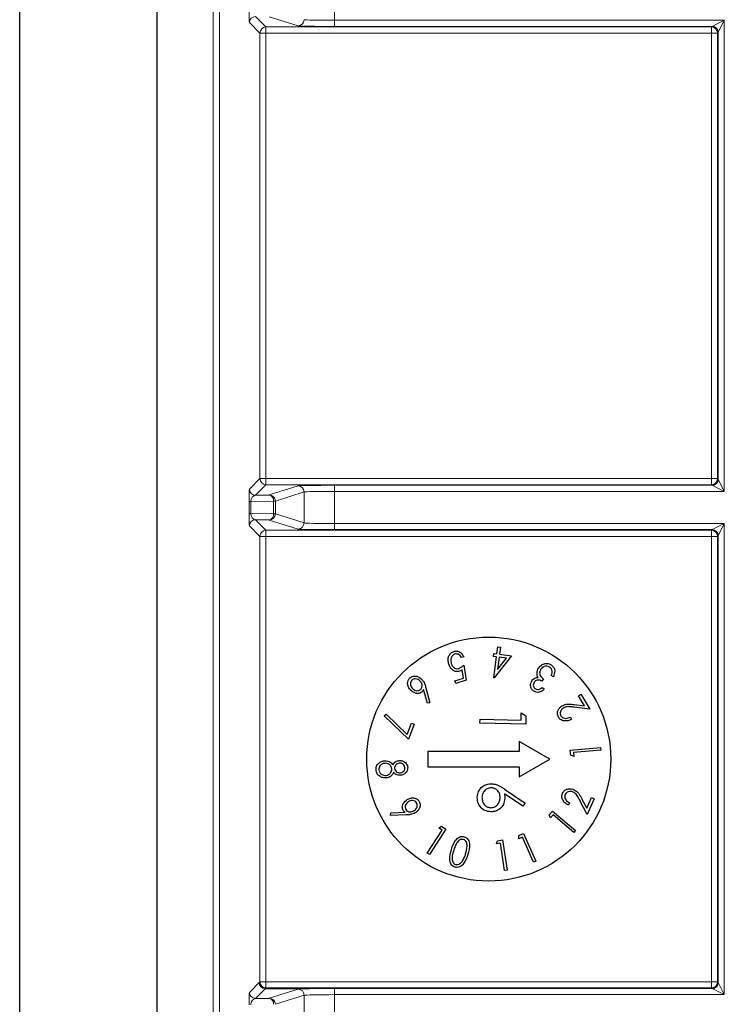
# Model space of a CAD drawing. Header units: millimetres. Extents: x 5 to 418, y 2 to 292.
# Tile 71 of 93: x 323.5 to 327.36, y 92.91 to 98.29. Entities that reach past the tile are written whole.
import ezdxf

# ---------------------------------------------------------------- set-up
doc = ezdxf.new("R2010")
doc.units = ezdxf.units.MM

msp = doc.modelspace()

# ---------------------------------------------------------------- linework, layer by layer
at = {"color": 7, "linetype": 'Continuous', "lineweight": 25}
for p, q in [((323.5049, 89.7818), (323.5049, 106.2237)), ((324.2562, 89.7818), (324.2562, 106.2237)), ((324.7934, 95.6913), (324.8687, 95.6926)), ((324.8687, 95.5556), (324.7934, 95.5569)), ((326.1126, 94.824), (326.1177, 94.8622)), ((326.1177, 94.8622), (326.1315, 94.8604)), ((326.1315, 94.8604), (326.1264, 94.8222)), ((325.9317, 94.8086), (325.9181, 94.8041)), ((326.0938, 94.8105), (326.0958, 94.8262)), ((326.1105, 94.8083), (326.0938, 94.8105)), ((326.0952, 94.6939), (326.1105, 94.8083)), ((326.0958, 94.8262), (326.1126, 94.824)), ((326.1924, 94.8133), (326.098, 94.6935)), ((326.1243, 94.8064), (326.1152, 94.738)), ((326.1152, 94.738), (326.1649, 94.801)), ((326.1649, 94.801), (326.1243, 94.8064)), ((326.1264, 94.8222), (326.1924, 94.8133)), ((325.9317, 94.7628), (325.9453, 94.6803)), ((325.9302, 94.692), (325.9226, 94.7373)), ((326.098, 94.6935), (326.0952, 94.6939)), ((326.421, 94.699), (326.4096, 94.7065)), ((325.7246, 94.6393), (325.7468, 94.5559)), ((325.8832, 94.6766), (325.9302, 94.692)), ((325.8882, 94.6615), (325.8832, 94.6766)), ((325.9453, 94.6803), (325.8882, 94.6615)), ((326.3667, 94.6871), (326.3584, 94.6745)), ((326.3596, 94.6403), (326.3716, 94.6325)), ((325.7324, 94.5544), (325.712, 94.6294)), ((326.5582, 94.5955), (326.5719, 94.6036)), ((326.591, 94.5402), (326.5582, 94.5955)), ((326.5719, 94.6036), (326.6202, 94.5223)), ((325.7468, 94.5559), (325.7324, 94.5544)), ((326.6202, 94.5223), (326.5341, 94.5331)), ((326.535, 94.5472), (326.591, 94.5402)), ((325.4962, 94.4864), (325.5066, 94.4947)), ((325.6294, 94.3581), (325.4962, 94.4864)), ((325.5066, 94.4947), (325.6222, 94.3838)), ((326.2447, 94.4627), (326.2455, 94.5012)), ((326.2455, 94.5012), (326.2709, 94.486)), ((326.2709, 94.486), (326.2699, 94.4398)), ((326.5137, 94.4785), (326.5205, 94.467)), ((325.6222, 94.3838), (325.6452, 94.4463)), ((325.6598, 94.4409), (325.6294, 94.3581)), ((325.6452, 94.4463), (325.6598, 94.4409)), ((326.0199, 94.445), (326.0204, 94.4674)), ((326.2699, 94.4398), (326.0199, 94.445)), ((326.0204, 94.4674), (326.2447, 94.4627)), ((326.4012, 94.2491), (326.2346, 94.3453)), ((326.2346, 94.3453), (326.2346, 94.2907)), ((326.2346, 94.2907), (325.7346, 94.2907)), ((325.7346, 94.2907), (325.7346, 94.2074)), ((326.5133, 94.2973), (326.6791, 94.3118)), ((326.5157, 94.2702), (326.5133, 94.2973)), ((326.5326, 94.2633), (326.5157, 94.2702)), ((326.6803, 94.2981), (326.5307, 94.285)), ((326.5307, 94.285), (326.5326, 94.2633)), ((326.6791, 94.3118), (326.6803, 94.2981)), ((326.2346, 94.1529), (326.4012, 94.2491)), ((325.7346, 94.2074), (326.2346, 94.2074)), ((326.2346, 94.2074), (326.2346, 94.1529)), ((326.2533, 93.9913), (326.1537, 94.0595)), ((326.1548, 94.0853), (326.2673, 94.0083)), ((326.2673, 94.0083), (326.2533, 93.9913)), ((326.5086, 94.0099), (326.503, 93.9979)), ((326.6048, 93.9467), (326.5652, 94.0238)), ((326.5773, 94.031), (326.6031, 93.9809)), ((326.6031, 93.9809), (326.6302, 94.039)), ((326.6447, 94.0322), (326.6048, 93.9467)), ((326.6302, 94.039), (326.6447, 94.0322)), ((325.5315, 93.9407), (325.5331, 93.955)), ((325.6172, 93.9438), (325.5315, 93.9407)), ((325.5331, 93.955), (325.6103, 93.9584)), ((326.3989, 93.9447), (326.4165, 93.9655)), ((326.4058, 93.9279), (326.3989, 93.9447)), ((326.4199, 93.9445), (326.4058, 93.9279)), ((326.4165, 93.9655), (326.5423, 93.8587)), ((326.5335, 93.8482), (326.4199, 93.9445)), ((325.7317, 93.7348), (325.813, 93.8608)), ((325.8333, 93.867), (325.7433, 93.7274)), ((325.7946, 93.8727), (325.8104, 93.8818)), ((325.813, 93.8608), (325.7946, 93.8727)), ((325.8104, 93.8818), (325.8333, 93.867)), ((326.2318, 93.8138), (326.2328, 93.832)), ((326.2328, 93.832), (326.2578, 93.8431)), ((326.2578, 93.8431), (326.3252, 93.6912)), ((326.5423, 93.8587), (326.5335, 93.8482)), ((326.1103, 93.7857), (326.1162, 93.8031)), ((326.132, 93.789), (326.1103, 93.7857)), ((326.1162, 93.8031), (326.1434, 93.8071)), ((326.1542, 93.6409), (326.132, 93.789)), ((326.1434, 93.8071), (326.1679, 93.6429)), ((326.2518, 93.8226), (326.2318, 93.8138)), ((326.3125, 93.6856), (326.2518, 93.8226)), ((325.7433, 93.7274), (325.7317, 93.7348)), ((326.3252, 93.6912), (326.3125, 93.6856)), ((326.1679, 93.6429), (326.1542, 93.6409)), ((324.7934, 92.9413), (324.8687, 92.9426))]:
    msp.add_line(p, q, dxfattribs=at)
at = {"color": 7, "linetype": 'Continuous', "lineweight": 18}
for p, q in [((324.5626, 89.9938), (324.5626, 106.2237)), ((324.5959, 106.2237), (324.5959, 90.0604)), ((325.2256, 98.462), (325.2256, 98.2862)), ((324.7934, 98.3069), (324.8507, 98.2497)), ((325.0259, 98.2562), (324.8687, 98.3056)), ((324.8173, 98.2163), (324.7601, 98.2735)), ((324.8507, 98.2497), (327.2852, 98.2497)), ((324.8507, 98.2163), (324.8507, 98.2497)), ((325.2256, 98.2862), (325.2256, 98.2529)), ((325.2256, 98.2862), (327.355, 98.2862)), ((327.2884, 98.2529), (325.2256, 98.2529)), ((327.2852, 98.2497), (327.2884, 98.2529)), ((327.2852, 98.2163), (327.2852, 98.2497)), ((327.2884, 98.2529), (327.355, 98.2862)), ((327.355, 98.2862), (327.3217, 98.2195)), ((327.355, 98.2862), (327.355, 95.712)), ((324.8173, 95.7818), (324.8173, 98.2163)), ((324.8173, 98.2163), (324.8507, 98.2163)), ((324.8507, 98.2163), (324.8507, 95.7818)), ((327.2852, 98.2163), (324.8507, 98.2163)), ((327.2852, 95.7818), (327.2852, 98.2163)), ((327.2852, 98.2163), (327.3185, 98.2163)), ((327.3217, 98.2195), (327.3185, 98.2163)), ((327.3185, 98.2163), (327.3185, 95.7818)), ((327.3217, 95.7786), (327.3217, 98.2195)), ((324.7601, 95.7246), (324.8173, 95.7818)), ((324.8173, 95.7818), (324.8507, 95.7818)), ((324.8507, 95.7485), (324.8507, 95.7818)), ((324.8507, 95.7818), (327.2852, 95.7818)), ((327.2852, 95.7485), (327.2852, 95.7818)), ((327.2852, 95.7818), (327.3185, 95.7818)), ((327.3185, 95.7818), (327.3217, 95.7786)), ((327.3217, 95.7786), (327.355, 95.712)), ((324.8507, 95.7485), (324.7934, 95.6913)), ((327.2852, 95.7485), (324.8507, 95.7485)), ((324.8687, 95.6926), (325.0259, 95.742)), ((325.2256, 95.7453), (327.2884, 95.7453)), ((325.2256, 95.712), (325.2256, 95.7453)), ((327.2884, 95.7453), (327.2852, 95.7485)), ((327.355, 95.712), (327.2884, 95.7453)), ((325.0592, 95.7087), (324.9019, 95.6593)), ((325.0592, 95.5395), (325.0592, 95.7087)), ((325.2256, 95.712), (325.2256, 95.5362)), ((327.355, 95.712), (325.2256, 95.712)), ((324.7585, 95.5911), (324.7585, 95.6571)), ((324.7585, 95.6571), (324.7682, 95.6571)), ((324.8922, 95.6593), (324.7682, 95.6571)), ((324.7682, 95.6571), (324.7682, 95.5911)), ((324.8922, 95.5889), (324.8922, 95.6593)), ((324.9019, 95.6593), (324.8922, 95.6593)), ((324.9019, 95.6593), (324.9019, 95.5889)), ((324.7585, 95.5911), (324.7682, 95.5911)), ((324.7682, 95.5911), (324.8922, 95.5889)), ((324.7934, 95.5569), (324.8507, 95.4997)), ((325.0259, 95.5062), (324.8687, 95.5556)), ((324.9019, 95.5889), (324.8922, 95.5889)), ((324.9019, 95.5889), (325.0592, 95.5395)), ((324.8173, 95.4663), (324.7601, 95.5235)), ((324.8507, 95.4997), (327.2852, 95.4997)), ((324.8507, 95.4663), (324.8507, 95.4997)), ((325.2256, 95.5362), (325.2256, 95.5029)), ((325.2256, 95.5362), (327.355, 95.5362)), ((327.2884, 95.5029), (325.2256, 95.5029)), ((327.2852, 95.4997), (327.2884, 95.5029)), ((327.2852, 95.4663), (327.2852, 95.4997)), ((327.2884, 95.5029), (327.355, 95.5362)), ((327.355, 95.5362), (327.3217, 95.4695)), ((327.355, 95.5362), (327.355, 92.962)), ((324.8173, 93.0318), (324.8173, 95.4663)), ((324.8173, 95.4663), (324.8507, 95.4663)), ((324.8507, 95.4663), (324.8507, 93.0318)), ((327.2852, 95.4663), (324.8507, 95.4663)), ((327.2852, 93.0318), (327.2852, 95.4663)), ((327.2852, 95.4663), (327.3185, 95.4663)), ((327.3217, 95.4695), (327.3185, 95.4663)), ((327.3185, 95.4663), (327.3185, 93.0318)), ((327.3217, 93.0286), (327.3217, 95.4695)), ((324.7601, 92.9746), (324.8135, 93.028)), ((324.8135, 93.028), (324.8173, 93.0318)), ((324.8173, 93.0318), (324.8507, 93.0318)), ((324.8507, 92.9985), (324.8507, 93.0318)), ((324.8507, 93.0318), (327.2852, 93.0318)), ((327.2852, 93.0318), (327.3185, 93.0318)), ((327.2852, 92.9985), (327.2852, 93.0318)), ((327.3185, 93.0318), (327.3217, 93.0286)), ((327.3217, 93.0286), (327.355, 92.962)), ((324.8469, 92.9947), (324.7934, 92.9413)), ((324.8507, 92.9985), (324.8469, 92.9947)), ((325.0679, 92.9947), (324.8469, 92.9947)), ((327.2852, 92.9985), (324.8507, 92.9985)), ((324.8687, 92.9426), (325.0259, 92.992)), ((325.2256, 92.9953), (327.2884, 92.9953)), ((325.2256, 92.962), (325.2256, 92.9953)), ((327.2884, 92.9953), (327.2852, 92.9985)), ((327.355, 92.962), (327.2884, 92.9953)), ((325.0592, 92.9587), (324.9019, 92.9093)), ((325.0592, 92.7895), (325.0592, 92.9587)), ((325.2256, 92.962), (325.2256, 92.7862)), ((327.355, 92.962), (325.2256, 92.962))]:
    msp.add_line(p, q, dxfattribs=at)
at = {"color": 7, "linetype": 'Continuous', "lineweight": 25}
msp.add_circle((326.0679, 94.2491), 0.6667, dxfattribs=at)
at = {"color": 7, "linetype": 'Continuous', "lineweight": 18}
for centre, radius, start, end in [((324.7935, 98.2735), 0.0333, 90.0204, 179.9796), ((324.8507, 98.2163), 0.0333, 90.0204, 179.9796), ((325.0258, 98.2895), 0.0333, 270.1047, 359.9748), ((327.2851, 98.2163), 0.0333, 0.0204, 89.9796), ((327.2884, 98.2195), 0.0333, 0.0204, 89.9796), ((324.8507, 95.7818), 0.0333, 180.0204, 269.9796), ((327.2851, 95.7818), 0.0333, 270.0204, 359.9796), ((327.2884, 95.7786), 0.0333, 270.0204, 359.9796), ((324.7935, 95.7246), 0.0333, 180.0204, 269.9796), ((325.0258, 95.7086), 0.0333, 0.0252, 89.8953), ((324.8623, 95.6631), 0.0302, 352.7749, 77.7621), ((324.8686, 95.6593), 0.0333, 0.0252, 89.8953), ((324.7935, 95.5235), 0.0333, 90.0204, 179.9796), ((324.8623, 95.5851), 0.0302, 282.2379, 7.2251), ((324.8686, 95.5889), 0.0333, 270.1047, 359.9748), ((324.8507, 95.4663), 0.0333, 90.0204, 179.9796), ((325.0258, 95.5395), 0.0333, 270.1047, 359.9748), ((327.2851, 95.4663), 0.0333, 0.0204, 89.9796), ((327.2884, 95.4695), 0.0333, 0.0204, 89.9796), ((324.8507, 93.0318), 0.0333, 180.0204, 269.9796), ((327.2851, 93.0318), 0.0333, 270.0204, 359.9796), ((327.2884, 93.0286), 0.0333, 270.0204, 359.9796), ((324.7935, 92.9746), 0.0333, 180.0204, 269.9796), ((325.0258, 92.9586), 0.0333, 0.0252, 89.8953), ((324.8623, 92.9131), 0.0302, 352.7749, 77.7621), ((324.8686, 92.9093), 0.0333, 0.0252, 89.8953)]:
    msp.add_arc(centre, radius, start, end, dxfattribs=at)
for centre, major_axis, ratio, start_param, end_param in [((324.7601, 98.3402), (0, 0.0667), 0.025118, 1.558009, 3.116464), ((325.2256, 98.2564), (0.2, 0), 0.017455, 3.197091, 4.712389), ((325.2256, 98.2897), (0.1667, 0), 0.020946, 3.197091, 4.712389), ((324.7601, 95.658), (0, 0.0667), 0.025118, 0.025129, 1.583584), ((325.2256, 95.7418), (0.2, 0), 0.017455, 1.570796, 3.086094), ((324.7935, 95.658), (0.0022, 0.0333), 0.755078, 0.087257, 1.645712), ((325.2256, 95.7085), (0.1667, 0), 0.020946, 1.570796, 3.086094), ((324.7601, 95.5902), (0, 0.0667), 0.025118, 1.558009, 3.116464), ((324.7935, 95.5902), (-0.0022, 0.0333), 0.755078, 1.49588, 3.054336), ((325.2256, 95.5064), (0.2, 0), 0.017455, 3.197091, 4.712389), ((325.2256, 95.5397), (0.1667, 0), 0.020946, 3.197091, 4.712389), ((324.7601, 92.908), (0, 0.0667), 0.025118, 0.025129, 1.583584), ((325.2256, 92.9918), (0.2, 0), 0.017455, 1.570796, 3.086094), ((324.7935, 92.908), (0.0022, 0.0333), 0.755078, 0.087257, 1.645712), ((325.2256, 92.9585), (0.1667, 0), 0.020946, 1.570796, 3.086094)]:
    msp.add_ellipse(centre, major_axis=major_axis, ratio=ratio, start_param=start_param, end_param=end_param, dxfattribs=at)
at = {"color": 7, "linetype": 'Continuous', "lineweight": 25}
for points, knots in [([(325.8497, 94.767), (325.8479, 94.7748), (325.8442, 94.7902), (325.8484, 94.8125), (325.8603, 94.8299), (325.8717, 94.835), (325.8775, 94.8376)], [0, 0, 0, 0, 0.280491, 0.560353, 0.780078, 1, 1, 1, 1]), ([(325.8815, 94.8226), (325.8765, 94.8198), (325.8665, 94.8142), (325.8588, 94.794), (325.8617, 94.7796), (325.8634, 94.7708)], [0, 0, 0, 0, 0.278725, 0.559911, 1, 1, 1, 1]), ([(325.8775, 94.8376), (325.8837, 94.8388), (325.8963, 94.8411), (325.9179, 94.8311), (325.9264, 94.8171), (325.9317, 94.8086)], [0, 0, 0, 0, 0.27998, 0.560557, 1, 1, 1, 1]), ([(325.9181, 94.8041), (325.916, 94.8078), (325.9118, 94.8151), (325.9019, 94.8219), (325.8913, 94.8246), (325.8848, 94.8233), (325.8815, 94.8226)], [0, 0, 0, 0, 0.280652, 0.559908, 0.780152, 1, 1, 1, 1]), ([(325.9081, 94.7292), (325.9008, 94.7279), (325.8863, 94.7255), (325.8624, 94.7395), (325.8545, 94.7566), (325.8497, 94.767)], [0, 0, 0, 0, 0.279536, 0.560216, 1, 1, 1, 1]), ([(325.8634, 94.7708), (325.8654, 94.7659), (325.8694, 94.7562), (325.8808, 94.7462), (325.8941, 94.7422), (325.9022, 94.7441), (325.9063, 94.745)], [0, 0, 0, 0, 0.280655, 0.560141, 0.779801, 1, 1, 1, 1]), ([(325.9063, 94.745), (325.9115, 94.7476), (325.9209, 94.7522), (325.9284, 94.7595), (325.9317, 94.7628)], [0, 0, 0, 0, 0.559026, 1, 1, 1, 1]), ([(326.3316, 94.7166), (326.3319, 94.7225), (326.3326, 94.7331), (326.3379, 94.7422), (326.3402, 94.7462)], [0, 0, 0, 0, 0.559473, 1, 1, 1, 1]), ([(326.3402, 94.7462), (326.3449, 94.752), (326.3545, 94.7635), (326.374, 94.7723), (326.3937, 94.7729), (326.4041, 94.7674), (326.4094, 94.7647)], [0, 0, 0, 0, 0.2801547, 0.5599713, 0.7799976, 1, 1, 1, 1]), ([(326.4004, 94.7514), (326.3957, 94.7538), (326.3864, 94.7586), (326.3716, 94.7559), (326.3599, 94.7494), (326.3549, 94.743), (326.3524, 94.7398)], [0, 0, 0, 0, 0.279489, 0.558705, 0.77927, 1, 1, 1, 1]), ([(326.4137, 94.7317), (326.4124, 94.7361), (326.4099, 94.7441), (326.4033, 94.7492), (326.4004, 94.7514)], [0, 0, 0, 0, 0.558586, 1, 1, 1, 1]), ([(326.4094, 94.7647), (326.4147, 94.7602), (326.4253, 94.7513), (326.431, 94.7259), (326.4248, 94.7092), (326.421, 94.699)], [0, 0, 0, 0, 0.279818, 0.559698, 1, 1, 1, 1]), ([(325.641, 94.6255), (325.6366, 94.631), (325.6277, 94.6418), (325.6234, 94.6614), (325.6263, 94.6796), (325.6332, 94.6882), (325.6367, 94.6925)], [0, 0, 0, 0, 0.28042, 0.560078, 0.780227, 1, 1, 1, 1]), ([(325.6367, 94.6925), (325.6424, 94.6964), (325.6538, 94.7043), (325.6798, 94.7028), (325.6938, 94.6919), (325.7023, 94.6852)], [0, 0, 0, 0, 0.27964, 0.560233, 1, 1, 1, 1]), ([(325.9226, 94.7373), (325.9201, 94.7355), (325.9155, 94.7321), (325.9103, 94.7301), (325.9081, 94.7292)], [0, 0, 0, 0, 0.56009, 1, 1, 1, 1]), ([(326.3039, 94.6773), (326.3062, 94.6803), (326.3107, 94.6862), (326.3221, 94.6938), (326.3317, 94.695), (326.3376, 94.6957)], [0, 0, 0, 0, 0.280619, 0.561007, 1, 1, 1, 1]), ([(326.3376, 94.6957), (326.3357, 94.6994), (326.3324, 94.706), (326.3318, 94.7133), (326.3316, 94.7166)], [0, 0, 0, 0, 0.559723, 1, 1, 1, 1]), ([(326.3524, 94.7398), (326.3499, 94.7346), (326.3448, 94.7242), (326.3475, 94.7024), (326.3594, 94.6929), (326.3667, 94.6871)], [0, 0, 0, 0, 0.280509, 0.560297, 1, 1, 1, 1]), ([(326.4096, 94.7065), (326.4113, 94.7111), (326.4142, 94.7193), (326.4139, 94.7279), (326.4137, 94.7317)], [0, 0, 0, 0, 0.560685, 1, 1, 1, 1]), ([(325.6475, 94.6805), (325.6446, 94.6767), (325.6389, 94.669), (325.6396, 94.6552), (325.6436, 94.6436), (325.6484, 94.638), (325.6508, 94.6351)], [0, 0, 0, 0, 0.278324, 0.558262, 0.779056, 1, 1, 1, 1]), ([(325.6927, 94.6756), (325.6891, 94.6787), (325.682, 94.685), (325.6689, 94.6882), (325.6565, 94.6873), (325.6505, 94.6828), (325.6475, 94.6805)], [0, 0, 0, 0, 0.280405, 0.560413, 0.780383, 1, 1, 1, 1]), ([(325.6962, 94.6302), (325.699, 94.634), (325.7047, 94.6417), (325.704, 94.6555), (325.7, 94.667), (325.6951, 94.6727), (325.6927, 94.6756)], [0, 0, 0, 0, 0.278375, 0.558341, 0.779029, 1, 1, 1, 1]), ([(325.7023, 94.6852), (325.708, 94.6773), (325.7182, 94.6633), (325.7227, 94.6466), (325.7246, 94.6393)], [0, 0, 0, 0, 0.55878, 1, 1, 1, 1]), ([(326.314, 94.6195), (326.3094, 94.6236), (326.3002, 94.6317), (326.2957, 94.6488), (326.2972, 94.6646), (326.3017, 94.673), (326.3039, 94.6773)], [0, 0, 0, 0, 0.279273, 0.558925, 0.779467, 1, 1, 1, 1]), ([(326.316, 94.6692), (326.3143, 94.6658), (326.3108, 94.6588), (326.3115, 94.6478), (326.3157, 94.6386), (326.3204, 94.6348), (326.3228, 94.6329)], [0, 0, 0, 0, 0.279907, 0.559807, 0.77977, 1, 1, 1, 1]), ([(326.3584, 94.6745), (326.3544, 94.6766), (326.3466, 94.6808), (326.3338, 94.6816), (326.3227, 94.6774), (326.3183, 94.6719), (326.316, 94.6692)], [0, 0, 0, 0, 0.280439, 0.560399, 0.780021, 1, 1, 1, 1]), ([(326.3228, 94.6329), (326.3263, 94.6313), (326.3332, 94.6279), (326.3471, 94.6308), (326.3549, 94.6367), (326.3596, 94.6403)], [0, 0, 0, 0, 0.279195, 0.558741, 1, 1, 1, 1]), ([(325.7039, 94.6173), (325.6984, 94.6136), (325.6873, 94.6062), (325.6625, 94.6085), (325.6492, 94.6191), (325.641, 94.6255)], [0, 0, 0, 0, 0.2792046, 0.5603351, 1, 1, 1, 1]), ([(325.6508, 94.6351), (325.6544, 94.632), (325.6616, 94.6257), (325.6747, 94.6225), (325.6872, 94.6234), (325.6932, 94.6279), (325.6962, 94.6302)], [0, 0, 0, 0, 0.280391, 0.560267, 0.780317, 1, 1, 1, 1]), ([(325.712, 94.6294), (325.7108, 94.6269), (325.7087, 94.6225), (325.7054, 94.6189), (325.7039, 94.6173)], [0, 0, 0, 0, 0.560106, 1, 1, 1, 1]), ([(326.3716, 94.6325), (326.3671, 94.6283), (326.3583, 94.6201), (326.3426, 94.6136), (326.3267, 94.6129), (326.3182, 94.6173), (326.314, 94.6195)], [0, 0, 0, 0, 0.280726, 0.560477, 0.780265, 1, 1, 1, 1]), ([(326.4485, 94.4782), (326.4458, 94.4846), (326.4403, 94.4974), (326.4461, 94.5166), (326.4559, 94.5312), (326.4648, 94.5374), (326.4693, 94.5405)], [0, 0, 0, 0, 0.278897, 0.558314, 0.779051, 1, 1, 1, 1]), ([(326.4693, 94.5405), (326.4762, 94.5438), (326.4877, 94.5492), (326.5054, 94.5498), (326.5202, 94.5489), (326.53, 94.5478), (326.535, 94.5472)], [0, 0, 0, 0, 0.3389875, 0.5591537, 0.7795627, 1, 1, 1, 1]), ([(326.5341, 94.5331), (326.5275, 94.5339), (326.5166, 94.5352), (326.5013, 94.5361), (326.4882, 94.5348), (326.4804, 94.5309), (326.4765, 94.529)], [0, 0, 0, 0, 0.340376, 0.560583, 0.780282, 1, 1, 1, 1]), ([(326.5205, 94.467), (326.5137, 94.4637), (326.4999, 94.4572), (326.4784, 94.457), (326.4595, 94.4638), (326.4522, 94.4734), (326.4485, 94.4782)], [0, 0, 0, 0, 0.280614, 0.560443, 0.780355, 1, 1, 1, 1]), ([(326.4765, 94.529), (326.4727, 94.5262), (326.465, 94.5205), (326.4592, 94.5083), (326.4578, 94.4958), (326.4609, 94.489), (326.4625, 94.4856)], [0, 0, 0, 0, 0.280118, 0.55997, 0.779982, 1, 1, 1, 1]), ([(326.4625, 94.4856), (326.466, 94.4814), (326.473, 94.473), (326.4931, 94.4698), (326.5059, 94.4752), (326.5137, 94.4785)], [0, 0, 0, 0, 0.278938, 0.559081, 1, 1, 1, 1]), ([(325.4524, 94.1885), (325.4523, 94.1958), (325.4521, 94.2104), (325.4653, 94.2269), (325.481, 94.2368), (325.4921, 94.2389), (325.4977, 94.24)], [0, 0, 0, 0, 0.279834, 0.558404, 0.779241, 1, 1, 1, 1]), ([(325.4985, 94.226), (325.4936, 94.225), (325.4839, 94.2229), (325.473, 94.2135), (325.4677, 94.2016), (325.4678, 94.1937), (325.4679, 94.1898)], [0, 0, 0, 0, 0.27999, 0.559357, 0.779482, 1, 1, 1, 1]), ([(325.4977, 94.24), (325.5039, 94.24), (325.5143, 94.2401), (325.5276, 94.2345), (325.5371, 94.2269), (325.5421, 94.2206), (325.5446, 94.2175)], [0, 0, 0, 0, 0.3393659, 0.5594567, 0.7796056, 1, 1, 1, 1]), ([(325.5384, 94.196), (325.5372, 94.2011), (325.5348, 94.2114), (325.5232, 94.221), (325.5108, 94.2263), (325.5026, 94.2261), (325.4985, 94.226)], [0, 0, 0, 0, 0.279057, 0.558794, 0.779369, 1, 1, 1, 1]), ([(325.5446, 94.2175), (325.5466, 94.2209), (325.5506, 94.2279), (325.5617, 94.2375), (325.5718, 94.2398), (325.578, 94.2412)], [0, 0, 0, 0, 0.280846, 0.561328, 1, 1, 1, 1]), ([(325.5793, 94.2272), (325.5753, 94.2263), (325.5673, 94.2244), (325.5589, 94.2165), (325.5534, 94.2073), (325.5533, 94.2009), (325.5532, 94.1976)], [0, 0, 0, 0, 0.279497, 0.559694, 0.779993, 1, 1, 1, 1]), ([(325.578, 94.2412), (325.5842, 94.241), (325.5966, 94.2406), (325.6119, 94.2315), (325.6219, 94.2188), (325.6239, 94.2093), (325.6249, 94.2045)], [0, 0, 0, 0, 0.279728, 0.559451, 0.77981, 1, 1, 1, 1]), ([(325.6089, 94.2035), (325.6081, 94.2075), (325.6064, 94.2153), (325.598, 94.2231), (325.5887, 94.2273), (325.5824, 94.2273), (325.5793, 94.2272)], [0, 0, 0, 0, 0.279551, 0.559057, 0.779428, 1, 1, 1, 1]), ([(325.4737, 94.1537), (325.4704, 94.156), (325.4638, 94.1604), (325.4554, 94.1723), (325.4535, 94.1824), (325.4524, 94.1885)], [0, 0, 0, 0, 0.280481, 0.560682, 1, 1, 1, 1]), ([(325.4679, 94.1898), (325.4689, 94.1848), (325.471, 94.1747), (325.4822, 94.165), (325.4945, 94.1601), (325.5025, 94.1603), (325.5065, 94.1603)], [0, 0, 0, 0, 0.279553, 0.558594, 0.779234, 1, 1, 1, 1]), ([(325.5065, 94.1603), (325.5114, 94.1614), (325.5211, 94.1636), (325.5317, 94.173), (325.5383, 94.1842), (325.5384, 94.1921), (325.5384, 94.196)], [0, 0, 0, 0, 0.279796, 0.559918, 0.780093, 1, 1, 1, 1]), ([(325.5486, 94.1769), (325.5458, 94.1715), (325.5411, 94.1627), (325.5305, 94.1535), (325.5198, 94.1484), (325.5121, 94.1472), (325.5082, 94.1466)], [0, 0, 0, 0, 0.339754, 0.559634, 0.779751, 1, 1, 1, 1]), ([(325.5855, 94.1606), (325.5816, 94.1605), (325.5737, 94.1603), (325.56, 94.165), (325.5529, 94.1724), (325.5486, 94.1769)], [0, 0, 0, 0, 0.280538, 0.560793, 1, 1, 1, 1]), ([(325.5532, 94.1976), (325.5543, 94.1937), (325.5564, 94.1858), (325.5655, 94.1783), (325.5752, 94.1746), (325.5816, 94.1746), (325.5848, 94.1746)], [0, 0, 0, 0, 0.27891, 0.558484, 0.779287, 1, 1, 1, 1]), ([(325.5848, 94.1746), (325.5886, 94.1755), (325.5963, 94.1773), (325.605, 94.1847), (325.6092, 94.1942), (325.609, 94.2004), (325.6089, 94.2035)], [0, 0, 0, 0, 0.279754, 0.559695, 0.779479, 1, 1, 1, 1]), ([(325.6249, 94.2045), (325.6246, 94.1983), (325.624, 94.186), (325.6131, 94.1719), (325.5997, 94.1633), (325.5902, 94.1615), (325.5855, 94.1606)], [0, 0, 0, 0, 0.279089, 0.558655, 0.779335, 1, 1, 1, 1]), ([(325.5082, 94.1466), (325.5014, 94.1464), (325.4893, 94.1462), (325.4785, 94.1514), (325.4737, 94.1537)], [0, 0, 0, 0, 0.559652, 1, 1, 1, 1]), ([(326.0051, 94.0407), (326.0066, 94.0518), (326.0098, 94.0741), (326.0306, 94.0989), (326.0564, 94.1127), (326.074, 94.1141), (326.0828, 94.1148)], [0, 0, 0, 0, 0.27967, 0.559085, 0.779558, 1, 1, 1, 1]), ([(326.0828, 94.1148), (326.0917, 94.1137), (326.1064, 94.1119), (326.1253, 94.1036), (326.1404, 94.095), (326.15, 94.0885), (326.1548, 94.0853)], [0, 0, 0, 0, 0.339374, 0.559486, 0.779731, 1, 1, 1, 1]), ([(326.0814, 94.0924), (326.0737, 94.0914), (326.0583, 94.0896), (326.0421, 94.0743), (326.0324, 94.057), (326.0313, 94.0449), (326.0307, 94.0389)], [0, 0, 0, 0, 0.279059, 0.55882, 0.779303, 1, 1, 1, 1]), ([(326.1301, 94.0388), (326.1296, 94.0464), (326.1286, 94.0617), (326.1158, 94.0794), (326.0992, 94.0903), (326.0873, 94.0917), (326.0814, 94.0924)], [0, 0, 0, 0, 0.280127, 0.559515, 0.779719, 1, 1, 1, 1]), ([(326.1537, 94.0595), (326.1544, 94.0547), (326.1555, 94.0461), (326.1556, 94.0374), (326.1556, 94.0335)], [0, 0, 0, 0, 0.55991, 1, 1, 1, 1]), ([(326.503, 93.9979), (326.4964, 94.0017), (326.4833, 94.0093), (326.471, 94.027), (326.4659, 94.0464), (326.4697, 94.0578), (326.4716, 94.0635)], [0, 0, 0, 0, 0.2806125, 0.5604691, 0.7803598, 1, 1, 1, 1]), ([(326.4716, 94.0635), (326.4754, 94.0694), (326.4828, 94.0812), (326.5019, 94.0871), (326.5196, 94.0872), (326.5297, 94.0833), (326.5347, 94.0814)], [0, 0, 0, 0, 0.278838, 0.558333, 0.779071, 1, 1, 1, 1]), ([(326.4856, 94.0562), (326.4844, 94.0528), (326.482, 94.046), (326.4838, 94.0351), (326.4912, 94.0212), (326.5014, 94.0146), (326.5086, 94.0099)], [0, 0, 0, 0, 0.186786, 0.373589, 0.560709, 1, 1, 1, 1]), ([(326.5293, 94.0691), (326.5248, 94.0706), (326.5158, 94.0738), (326.5025, 94.0716), (326.4914, 94.0658), (326.4875, 94.0594), (326.4856, 94.0562)], [0, 0, 0, 0, 0.28012, 0.560051, 0.780054, 1, 1, 1, 1]), ([(326.5652, 94.0238), (326.5621, 94.0297), (326.5571, 94.0395), (326.5491, 94.0526), (326.5407, 94.0627), (326.5331, 94.0669), (326.5293, 94.0691)], [0, 0, 0, 0, 0.340356, 0.560561, 0.780283, 1, 1, 1, 1]), ([(326.5347, 94.0814), (326.5413, 94.0775), (326.5523, 94.0711), (326.5627, 94.0568), (326.5704, 94.0442), (326.575, 94.0354), (326.5773, 94.031)], [0, 0, 0, 0, 0.3390271, 0.55919, 0.7795809, 1, 1, 1, 1]), ([(325.6005, 93.9689), (325.5981, 93.975), (325.5932, 93.9874), (325.6007, 94.0111), (325.6139, 94.0217), (325.6219, 94.0282)], [0, 0, 0, 0, 0.2792392, 0.5603873, 1, 1, 1, 1]), ([(325.629, 94.0166), (325.6252, 94.0138), (325.6175, 94.0082), (325.6116, 93.9962), (325.6099, 93.9839), (325.613, 93.9771), (325.6145, 93.9737)], [0, 0, 0, 0, 0.2803432, 0.5603915, 0.7804198, 1, 1, 1, 1]), ([(325.6219, 94.0282), (325.6282, 94.0313), (325.6407, 94.0376), (325.6605, 94.0374), (325.6776, 94.0307), (325.6845, 94.0222), (325.688, 94.0179)], [0, 0, 0, 0, 0.280377, 0.560037, 0.780268, 1, 1, 1, 1]), ([(325.6739, 94.0099), (325.6707, 94.0135), (325.6645, 94.0208), (325.651, 94.0231), (325.6389, 94.0218), (325.6323, 94.0184), (325.629, 94.0166)], [0, 0, 0, 0, 0.278366, 0.558377, 0.779079, 1, 1, 1, 1]), ([(325.6594, 93.9669), (325.6632, 93.9697), (325.6708, 93.9753), (325.6767, 93.9874), (325.6785, 93.9997), (325.6754, 94.0065), (325.6739, 94.0099)], [0, 0, 0, 0, 0.280318, 0.560321, 0.780338, 1, 1, 1, 1]), ([(325.688, 94.0179), (325.6905, 94.0115), (325.6957, 93.9986), (325.69, 93.9794), (325.6798, 93.965), (325.6711, 93.9587), (325.6667, 93.9556)], [0, 0, 0, 0, 0.278542, 0.558068, 0.778993, 1, 1, 1, 1]), ([(326.08, 93.9609), (326.0686, 93.9625), (326.0458, 93.9655), (326.0209, 93.9874), (326.007, 94.0137), (326.0057, 94.0317), (326.0051, 94.0407)], [0, 0, 0, 0, 0.2796308, 0.5589603, 0.7794783, 1, 1, 1, 1]), ([(326.0307, 94.0389), (326.0313, 94.0312), (326.0325, 94.0158), (326.0449, 93.9978), (326.061, 93.9857), (326.0731, 93.9842), (326.0791, 93.9834)], [0, 0, 0, 0, 0.280018, 0.559853, 0.779987, 1, 1, 1, 1]), ([(326.0791, 93.9834), (326.087, 93.9844), (326.1027, 93.9864), (326.1188, 94.0024), (326.1284, 94.0203), (326.1295, 94.0326), (326.1301, 94.0388)], [0, 0, 0, 0, 0.278754, 0.558605, 0.779147, 1, 1, 1, 1]), ([(326.1556, 94.0335), (326.1541, 94.0226), (326.1511, 94.0008), (326.1306, 93.9768), (326.1058, 93.9626), (326.0886, 93.9615), (326.08, 93.9609)], [0, 0, 0, 0, 0.279638, 0.559326, 0.779527, 1, 1, 1, 1]), ([(325.6103, 93.9584), (325.6082, 93.9601), (325.6045, 93.9632), (325.6017, 93.9671), (325.6005, 93.9689)], [0, 0, 0, 0, 0.560037, 1, 1, 1, 1]), ([(325.6145, 93.9737), (325.6176, 93.9701), (325.6239, 93.9628), (325.6374, 93.9604), (325.6495, 93.9617), (325.6561, 93.9652), (325.6594, 93.9669)], [0, 0, 0, 0, 0.278322, 0.558252, 0.779007, 1, 1, 1, 1]), ([(325.6667, 93.9556), (325.6579, 93.9517), (325.642, 93.9448), (325.6248, 93.9441), (325.6172, 93.9438)], [0, 0, 0, 0, 0.558734, 1, 1, 1, 1]), ([(325.8639, 93.7559), (325.8698, 93.7735), (325.8786, 93.7997), (325.9028, 93.8222), (325.9207, 93.8278), (325.9298, 93.826), (325.9343, 93.8251)], [0, 0, 0, 0, 0.500588, 0.749778, 0.874957, 1, 1, 1, 1]), ([(325.93, 93.8099), (325.9264, 93.8105), (325.9191, 93.8116), (325.9052, 93.8059), (325.8875, 93.7866), (325.8808, 93.7657), (325.8763, 93.7517)], [0, 0, 0, 0, 0.124645, 0.249784, 0.499032, 1, 1, 1, 1]), ([(325.9415, 93.7312), (325.9454, 93.7453), (325.9513, 93.7665), (325.948, 93.7924), (325.9399, 93.805), (325.9333, 93.8083), (325.93, 93.8099)], [0, 0, 0, 0, 0.500752, 0.750172, 0.875333, 1, 1, 1, 1]), ([(325.9343, 93.8251), (325.9385, 93.8233), (325.947, 93.8196), (325.9588, 93.8048), (325.9663, 93.7725), (325.959, 93.7456), (325.954, 93.7277)], [0, 0, 0, 0, 0.125085, 0.2503322, 0.4997076, 1, 1, 1, 1]), ([(325.8823, 93.6591), (325.8781, 93.6609), (325.8696, 93.6646), (325.858, 93.6793), (325.8512, 93.7116), (325.8588, 93.7382), (325.8639, 93.7559)], [0, 0, 0, 0, 0.125022, 0.250201, 0.499437, 1, 1, 1, 1]), ([(325.8763, 93.7517), (325.872, 93.7376), (325.8655, 93.7166), (325.8692, 93.6907), (325.8773, 93.6781), (325.8839, 93.6748), (325.8872, 93.6732)], [0, 0, 0, 0, 0.500919, 0.750212, 0.875371, 1, 1, 1, 1]), ([(325.954, 93.7277), (325.9479, 93.7102), (325.9387, 93.6839), (325.9139, 93.6618), (325.8959, 93.6564), (325.8868, 93.6582), (325.8823, 93.6591)], [0, 0, 0, 0, 0.500354, 0.749719, 0.874939, 1, 1, 1, 1]), ([(325.9239, 93.6922), (325.9279, 93.6992), (325.9351, 93.7116), (325.9396, 93.7252), (325.9415, 93.7312)], [0, 0, 0, 0, 0.559735, 1, 1, 1, 1]), ([(325.8872, 93.6732), (325.8913, 93.6727), (325.8996, 93.6716), (325.9135, 93.6785), (325.9199, 93.687), (325.9239, 93.6922)], [0, 0, 0, 0, 0.2790713, 0.5594493, 1, 1, 1, 1])]:
    msp.add_open_spline(points, degree=3, knots=knots, dxfattribs=at)
at = {"color": 7, "linetype": 'Continuous', "lineweight": 18}
msp.add_open_spline([(324.8135, 93.028), (324.814, 93.0237), (324.8151, 93.0149), (324.8228, 93.0039), (324.8338, 92.9962), (324.8425, 92.9952), (324.8469, 92.9947)], degree=3, dxfattribs=at)

doc.saveas('drawing.dxf')
